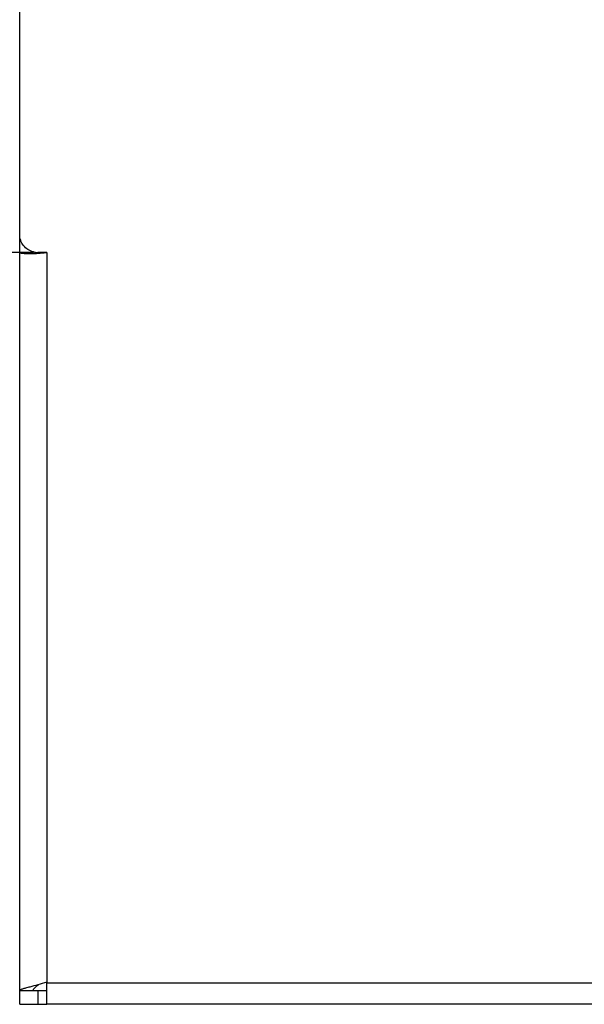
# Model space of a CAD drawing. Extents: x -1425 to 1181, y 8 to 1322.
# Tile 3 of 63: x -777 to -715, y 139 to 248. Entities that reach past the tile are written whole.
import ezdxf

# ---------------------------------------------------------------- set-up
doc = ezdxf.new("R2010")
doc.units = 0
doc.header["$LTSCALE"] = 65.395
doc.layers.add('SG38_1', color=7, linetype='CONTINUOUS')

msp = doc.modelspace()

# ---------------------------------------------------------------- linework, layer by layer
at = {"layer": 'SG38_1', "color": 6, "linetype": 'CONTINUOUS'}
for p, q in [((-777.29, 139.02), (-777.29, 255.2)), ((-775.79, 221.77), (-775.79, 221.95)), ((-774.29, 141.47), (-774.31, 141.46)), ((-775.29, 140.52), (-775.79, 140.52)), ((-777.29, 139.02), (-775.29, 139.02)), ((-609.29, 139.02), (-774.29, 139.02))]:
    msp.add_line(p, q, dxfattribs=at)
at = {"layer": 'SG38_1', "color": 2, "linetype": 'CONTINUOUS'}
for p, q in [((-775.79, 221.89), (-778.79, 221.89)), ((-774.29, 221.89), (-775.29, 221.89)), ((-774.29, 139.02), (-774.29, 141.47)), ((-775.79, 140.52), (-777.29, 140.52)), ((-775.29, 140.52), (-775.29, 139.02)), ((-774.29, 140.52), (-775.29, 140.52)), ((-775.29, 139.02), (-774.29, 139.02))]:
    msp.add_line(p, q, dxfattribs=at)
at = {"layer": 'SG38_1', "color": 9, "linetype": 'CONTINUOUS'}
for p, q in [((-774.29, 221.89), (-774.29, 141.47)), ((-774.29, 141.4), (-609.29, 141.4))]:
    msp.add_line(p, q, dxfattribs=at)
at = {"layer": 'SG38_1', "color": 6, "linetype": 'CONTINUOUS'}
msp.add_arc((-775.29, 223.94), 2.05, 256.2622, 269.9796, dxfattribs=at)
for points, knots in [([(-775.78, 221.95), (-775.99, 222), (-776.4, 222.17), (-776.9, 222.62), (-777.22, 223.2), (-777.29, 223.63), (-777.29, 223.85)], [0, 0, 0, 0, 0.252384, 0.503129, 0.752123, 1, 1, 1, 1]), ([(-774.31, 141.46), (-774.64, 141.35), (-775.25, 141.17), (-775.88, 141.01), (-776.17, 140.93)], [0, 0, 0, 0, 0.532217, 1, 1, 1, 1]), ([(-775.79, 140.52), (-775.79, 140.58), (-775.76, 140.7), (-775.63, 140.86), (-775.44, 141.02), (-775.29, 141.13), (-775.21, 141.19)], [0, 0, 0, 0, 0.177744, 0.394452, 0.668062, 1, 1, 1, 1]), ([(-776.17, 140.93), (-776.33, 140.89), (-776.55, 140.83), (-776.83, 140.75), (-776.99, 140.7), (-777.12, 140.66), (-777.2, 140.62), (-777.25, 140.59), (-777.28, 140.56), (-777.29, 140.54), (-777.29, 140.52)], [0, 0, 0, 0, 0.402008, 0.567533, 0.707027, 0.819288, 0.903873, 0.936088, 0.962115, 1, 1, 1, 1])]:
    msp.add_open_spline(points, degree=3, knots=knots, dxfattribs=at)
at = {"layer": 'SG38_1', "color": 2, "linetype": 'CONTINUOUS'}
for points, knots in [([(-777.29, 221.89), (-777.29, 221.88), (-777.28, 221.87), (-777.26, 221.86), (-777.22, 221.84), (-777.16, 221.82), (-777.01, 221.8), (-776.76, 221.77), (-776.39, 221.76), (-775.94, 221.76), (-775.43, 221.78), (-774.87, 221.82), (-774.49, 221.86), (-774.29, 221.89)], [0, 0, 0, 0, 0.00873, 0.015682, 0.024707, 0.049261, 0.082574, 0.174614, 0.297888, 0.447951, 0.619287, 0.805584, 1, 1, 1, 1]), ([(-775.68, 221.93), (-775.7, 221.92), (-775.72, 221.92), (-775.76, 221.91), (-775.78, 221.9), (-775.79, 221.89), (-775.79, 221.89)], [0, 0, 0, 0, 0.41513, 0.718181, 0.90914, 1, 1, 1, 1])]:
    msp.add_open_spline(points, degree=3, knots=knots, dxfattribs=at)

doc.saveas('drawing.dxf')
